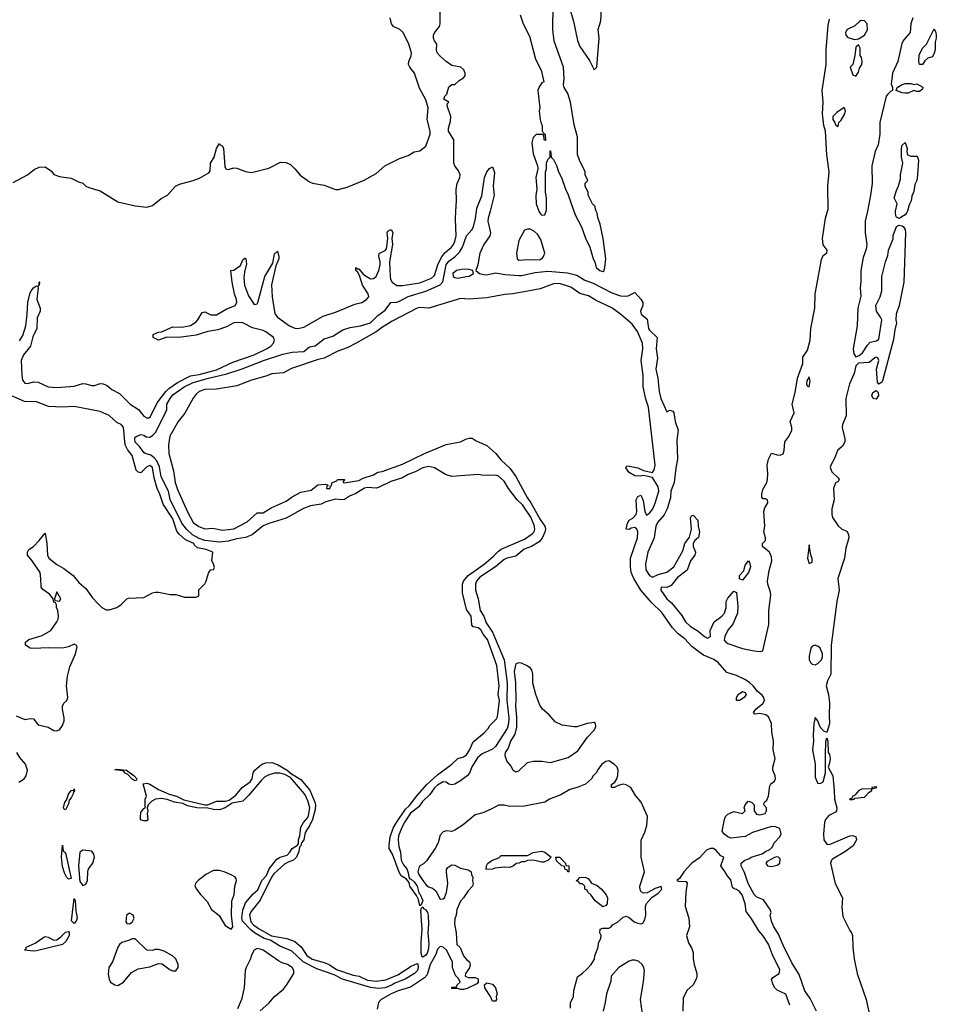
# Model space of a CAD drawing. Header units: inches. Extents: x 2347120 to 2490770, y 707513 to 877705.
# Tile 26 of 132: x 2424515 to 2430825, y 744537 to 751318. Entities that reach past the tile are written whole.
import ezdxf

# ---------------------------------------------------------------- set-up
doc = ezdxf.new("R2010")
doc.units = ezdxf.units.IN
doc.header["$MEASUREMENT"] = 0
for name, color, linetype in [('C4724', 7, 'Continuous'), ('C4725', 7, 'Continuous'), ('C4734', 7, 'Continuous'), ('C4735', 7, 'Continuous')]:
    doc.layers.add(name, color=color, linetype=linetype)

msp = doc.modelspace()

# ---------------------------------------------------------------- linework, layer by layer
at = {"layer": 'C4724', "color": 5}
for points, elevation in [([(2424650.4, 749509.7), (2424650, 749489.2), (2424640.4, 749479.6), (2424643.1, 749470), (2424633.8, 749390), (2424655.4, 749330), (2424655, 749310), (2424636.1, 749263.9), (2424632.6, 749190), (2424605.8, 749134.2), (2424588.8, 749070), (2424540.9, 749010), (2424525.5, 748970), (2424529, 748869), (2424535, 748835), (2424542.6, 748822.6), (2424550, 748815.5), (2424570, 748812.9), (2424610, 748823.1), (2424642.3, 748822.3), (2424710, 748790.2), (2424770, 748783.5), (2424890, 748792.9), (2424950, 748811.9), (2424970, 748811), (2425010, 748798.2), (2425030, 748799.2), (2425070, 748811.3), (2425090, 748809.7), (2425117.9, 748797.9), (2425150, 748770.1), (2425202.6, 748742.6), (2425275.4, 748670), (2425332.6, 748632.6), (2425370, 748586.6), (2425390, 748575.5), (2425403.4, 748576.6), (2425414.4, 748585.6), (2425461.3, 748678.7), (2425522.1, 748757.9), (2425542.7, 748777.3), (2425601.7, 748818.3), (2425690, 748865), (2425750, 748873.4), (2425870, 748907.4), (2425981.7, 748958.3), (2426129.8, 749010), (2426214.6, 749050), (2426243.2, 749070), (2426261.8, 749090), (2426268.2, 749110), (2426261.8, 749130), (2426210, 749167.9), (2426190, 749177.4), (2426116.5, 749196.5), (2426050, 749228.8), (2426026.8, 749233.2), (2425989.7, 749230.3), (2425937.6, 749202.4), (2425878.1, 749181.9), (2425809.3, 749170.7), (2425730, 749145.6), (2425610, 749129.8), (2425528.5, 749131.5), (2425470, 749111.6), (2425432.7, 749130), (2425432.7, 749150), (2425470, 749164.9), (2425491.5, 749168.5), (2425570, 749203), (2425630, 749200.7), (2425690, 749212), (2425730, 749236.1), (2425742.4, 749250), (2425770, 749300.3), (2425790, 749306.3), (2425830, 749286), (2425870, 749286.1), (2425935.2, 749324.8), (2425998.7, 749350), (2426009.8, 749370), (2426007.8, 749390), (2425994.3, 749430), (2425977.2, 749510), (2425969.3, 749590.7), (2425990, 749593.4), (2426036.1, 749623.9), (2426050, 749662.8), (2426064.8, 749675.2), (2426070, 749676.3), (2426072.3, 749670), (2426076.7, 749636.7), (2426061.9, 749578.1), (2426057.9, 749542.1), (2426062.5, 749490), (2426090, 749415.6), (2426130, 749356), (2426141.7, 749358.3), (2426150, 749360.3), (2426153.7, 749370), (2426202.2, 749550), (2426258.6, 749641.4), (2426270, 749705.5), (2426290, 749723.8), (2426298.9, 749690), (2426298, 749670), (2426278.3, 749621.7), (2426247.5, 749492.5), (2426251.9, 749410), (2426270, 749304.9), (2426274.2, 749290), (2426290, 749268), (2426372.6, 749210), (2426410, 749193.9), (2426430, 749191.5), (2426470, 749200.3), (2426603.3, 749276.7), (2426694.7, 749305.3), (2426822.2, 749357.8), (2426870, 749370.8), (2426902.8, 749390), (2426917.4, 749410), (2426914.9, 749430), (2426874.9, 749490), (2426855.2, 749555.2), (2426841.3, 749581.3), (2426829.9, 749590), (2426829.6, 749610), (2426840.7, 749600.7), (2426850, 749601.1), (2426882.5, 749562.5), (2426930, 749532.8), (2426950, 749534.1), (2426969, 749550), (2426986.3, 749590), (2426996, 749630), (2426996.4, 749650), (2426986.2, 749690), (2426990, 749707.7), (2427031.1, 749728.9), (2427039.5, 749740.5), (2427048.3, 749810), (2427045.2, 749850), (2427050, 749860.3), (2427065.1, 749870), (2427074.4, 749870), (2427084.2, 749850), (2427077.3, 749810), (2427080.8, 749770), (2427060.6, 749650), (2427065.5, 749550), (2427068.4, 749530), (2427079.2, 749510), (2427110, 749487.3), (2427150, 749486.5), (2427270, 749506.3), (2427350, 749538), (2427370, 749556.5), (2427392.8, 749630), (2427418.4, 749681.6), (2427444.9, 749715.1), (2427487.2, 749750), (2427501.1, 749770), (2427510.8, 749790.8), (2427519.2, 749830), (2427515.1, 749944.9), (2427518.2, 750000)], 40), ([(2430000, 744488.9), (2429956.4, 744576.4), (2429919.7, 744630), (2429881.5, 744741.5), (2429830, 744823.1), (2429770, 744943.5), (2429739.2, 745019.2), (2429706.6, 745070), (2429689.5, 745110.5), (2429682, 745150), (2429688.7, 745170), (2429681.2, 745190), (2429636, 745256), (2429590, 745274.7), (2429570, 745293.7), (2429528.6, 745370), (2429505.3, 745445.3), (2429482.2, 745490), (2429480.9, 745510), (2429507.1, 745530), (2429539.3, 745540.7), (2429550, 745550.1), (2429626.6, 745573.4), (2429647.8, 745590), (2429678, 745602), (2429697.6, 745622.4), (2429709.1, 745650), (2429747.6, 745690), (2429756.8, 745710), (2429747.7, 745747.7), (2429718.3, 745758.3), (2429690, 745760.5), (2429560.5, 745719.5), (2429510, 745692.5), (2429430, 745682.4), (2429410, 745682), (2429390, 745689.5), (2429361.2, 745710), (2429349.6, 745729.6), (2429366, 745810), (2429374, 745830), (2429390, 745846), (2429430, 745864.7), (2429490, 745852), (2429508, 745870), (2429502, 745890), (2429508.7, 745910), (2429530, 745936), (2429552, 745930), (2429572, 745910), (2429572, 745870), (2429586.8, 745846.8), (2429610, 745842.8), (2429646, 745850), (2429655.3, 745870), (2429655.3, 745890), (2429638, 745910), (2429642, 745930), (2429657, 745943), (2429669.4, 745970), (2429678, 746042), (2429685.6, 746054.4), (2429710, 746072.7), (2429716.8, 746090), (2429716, 746110), (2429700.3, 746150), (2429700.2, 746170), (2429715.7, 746230), (2429700.8, 746290), (2429703.4, 746350), (2429692.6, 746410), (2429690.9, 746470), (2429670, 746515.6), (2429650.8, 746530.8), (2429610, 746538.7), (2429575.3, 746535.3), (2429567.3, 746547.3), (2429582, 746570), (2429631.2, 746608.8), (2429641, 746630), (2429638, 746650), (2429626.1, 746666.1), (2429594, 746690), (2429563.5, 746730), (2429540.3, 746750), (2429511, 746771), (2429450, 746801), (2429382.8, 746822.8), (2429323.4, 746890), (2429292.4, 746912.4), (2429222.4, 746942.4), (2429198.1, 746958.1), (2429141.9, 747001.9), (2429092.8, 747052.8), (2429048.7, 747088.7), (2429009.7, 747129.7), (2428934.4, 747234.4), (2428864.2, 747304.2), (2428790.3, 747390), (2428742.2, 747470), (2428725, 747510), (2428719.5, 747550), (2428719.1, 747610), (2428767.1, 747750), (2428771.2, 747790), (2428763.1, 747810), (2428750, 747820.7), (2428723.5, 747816.5), (2428710, 747806), (2428690, 747808.7), (2428698.9, 747850), (2428711, 747870), (2428735.4, 747884.6), (2428758.3, 747910), (2428763.2, 747930), (2428758.7, 748010), (2428770, 748034.8), (2428790, 748042.8), (2428794.9, 748034.9), (2428805.8, 748005.8), (2428817.6, 747930), (2428830, 747904.9), (2428850, 747920.3), (2428872.3, 747950), (2428890, 747987.2), (2428914.3, 748070), (2428910, 748101), (2428870, 748165.1), (2428810, 748178.4), (2428787, 748173), (2428750, 748175.4), (2428710, 748199.7), (2428687.6, 748232.4), (2428694.6, 748245.4), (2428710, 748243.1), (2428770, 748230.3), (2428810, 748213.1), (2428870, 748198.4), (2428883.5, 748216.5), (2428889.8, 748250), (2428843.9, 748650), (2428824.9, 748704.9), (2428806.6, 748790), (2428806.2, 748866.2), (2428792.8, 748970), (2428804.8, 749050), (2428801.4, 749090), (2428768.3, 749170), (2428730, 749220.5), (2428651.3, 749290), (2428590, 749333.3), (2428482.8, 749382.8), (2428430, 749416), (2428371.1, 749431.1), (2428310, 749475.6), (2428230, 749500.5), (2428190, 749498.9), (2428096.9, 749463.1), (2428013, 749447), (2427910, 749429.3), (2427854.6, 749425.4), (2427730, 749401.9), (2427610, 749394), (2427550, 749398.4), (2427330.3, 749330), (2427270, 749335.2), (2427250, 749330.8), (2427079.6, 749240.4), (2427005.1, 749194.9), (2426970, 749167.2), (2426832.2, 749090), (2426770, 749058.9), (2426704.7, 749035.3), (2426610, 748985.8), (2426570, 748977.6), (2426385.1, 748914.9), (2426330, 748884.8), (2426250, 748878.7), (2426210, 748863.2), (2426110, 748835.8), (2426010, 748797.2), (2425870, 748772.8), (2425790, 748771.7), (2425750, 748756.6), (2425730, 748738.8), (2425710, 748710.6), (2425652.3, 748607.7), (2425607, 748550), (2425549.2, 748450), (2425539.2, 748390), (2425541.8, 748330), (2425572.7, 748210), (2425584.4, 748130), (2425601.1, 748081.1), (2425670, 747928.8), (2425710, 747855.9), (2425747.1, 747827.1), (2425790, 747811.4), (2425844.6, 747815.4), (2425910, 747801.3), (2425990, 747812.3), (2426080.9, 747859.1), (2426150, 747921), (2426190, 747922.3), (2426245, 747955), (2426350, 748002.2), (2426390, 748031.2), (2426450, 748062.7), (2426522.4, 748077.6), (2426566.5, 748113.5), (2426617.8, 748117.8), (2426634.4, 748114.4), (2426638, 748110), (2426630, 748102), (2426626.7, 748090), (2426649, 748089), (2426654.2, 748105.8), (2426662, 748110), (2426666, 748130), (2426698, 748142), (2426702, 748150), (2426750, 748152), (2426752, 748148), (2426742, 748138), (2426742, 748130), (2426749.1, 748129.1), (2426850, 748143.7), (2426880.3, 748159.7), (2426950, 748182.6), (2426979.3, 748200.7), (2427010, 748207.2), (2427150, 748257.6), (2427302.7, 748330), (2427450, 748392.4), (2427550, 748410.6), (2427590, 748431.5), (2427610, 748436.4), (2427630, 748434.6), (2427657.2, 748417.2), (2427730, 748385.1), (2427791.9, 748330), (2427827, 748287), (2427890, 748228.9), (2427930, 748172.1), (2428007.8, 748027.8), (2428033.5, 747990), (2428096.7, 747876.7), (2428128.8, 747830), (2428133.8, 747810), (2428130.7, 747789.3), (2428112.6, 747747.4), (2428090, 747722.3), (2428037, 747690), (2427988.1, 747671.9), (2427930, 747623.9), (2427870, 747609.9), (2427850, 747599), (2427790.1, 747549.9), (2427682.1, 747477.9), (2427660.1, 747450), (2427653.6, 747430), (2427653.3, 747390), (2427670.6, 747330), (2427685.1, 747250), (2427710.3, 747210.3), (2427725.1, 747165.1), (2427770, 747099.8), (2427851.1, 746910), (2427871.4, 746750), (2427869, 746630), (2427881.7, 746510), (2427880.1, 746470), (2427870, 746437.1), (2427790, 746312), (2427770, 746293.7), (2427699.1, 746260.9), (2427666.3, 746233.7), (2427627.9, 746172.1), (2427611.1, 746128.9), (2427594.7, 746110), (2427550, 746074.9), (2427510, 746053.8), (2427488.8, 746048.8), (2427470, 746053.8), (2427450, 746066.6), (2427430, 746068.1), (2427390, 746046.9), (2427370, 746027.8), (2427339.2, 745980.8), (2427286.7, 745933.3), (2427262.5, 745897.5), (2427205.9, 745854.1), (2427165.8, 745794.2), (2427145.3, 745754.7), (2427123.1, 745696.9), (2427119.4, 745670), (2427124.4, 745624.4), (2427136.2, 745583.8), (2427141, 745530), (2427157.9, 745497.9), (2427179.4, 745470), (2427190, 745442), (2427193.4, 745413.4), (2427201.7, 745401.7), (2427210, 745399.7), (2427230, 745380.9), (2427251.1, 745350), (2427263.6, 745303.6), (2427270, 745298.4), (2427290, 745250.8), (2427278.8, 745221.2), (2427270, 745216), (2427259.5, 745259.5), (2427246.8, 745286.8), (2427201.6, 745350), (2427195.2, 745375.2), (2427178.8, 745398.8), (2427141.8, 745421.8), (2427127.1, 745447.1), (2427082, 745570), (2427059.5, 745610), (2427057.5, 745630), (2427064.7, 745690), (2427085.7, 745750), (2427109.5, 745790), (2427170, 745880.4), (2427195.2, 745904.8), (2427250, 745975.8), (2427318.7, 746050), (2427390, 746117.7), (2427489.6, 746190), (2427530, 746228.8), (2427570, 746240.8), (2427590, 746254.8), (2427612.3, 746287.7), (2427635.8, 746344.2), (2427713, 746407), (2427741.3, 746438.7), (2427750, 746455.3), (2427797.4, 746502.5), (2427804.4, 746515.6), (2427818.1, 746630), (2427809.5, 746670), (2427814.6, 746730), (2427799.5, 746870), (2427735.4, 747050), (2427706.2, 747086.2), (2427690, 747115.4), (2427670, 747129.8), (2427635.8, 747135.8), (2427627.2, 747147.2), (2427623.5, 747210), (2427590, 747254.7), (2427562.6, 747370), (2427564.2, 747430), (2427570.8, 747450), (2427601.7, 747490), (2427711.9, 747568.1), (2427777, 747623), (2427810, 747657.7), (2427830, 747670.9), (2427990, 747739.2), (2428043.4, 747776.6), (2428055.5, 747790), (2428061.8, 747810), (2428056.7, 747836.7), (2428032.5, 747892.5), (2427976, 747976), (2427940.2, 748010), (2427879.6, 748090), (2427850, 748140.3), (2427810, 748173.3), (2427790, 748180.7), (2427710, 748177.7), (2427670, 748186.2), (2427490, 748171.1), (2427445.4, 748185.4), (2427370, 748231), (2427330, 748241.1), (2427290, 748231), (2427236.9, 748203.1), (2427190, 748185.9), (2427150, 748161.9), (2427070, 748136.3), (2426990, 748097.8), (2426970, 748091.9), (2426910, 748096.4), (2426889.4, 748090.6), (2426830, 748054), (2426784.3, 748035.7), (2426750, 748012.5), (2426730, 748009.9), (2426690, 748014.8), (2426622.8, 747997.2), (2426590, 747980.7), (2426516.9, 747970), (2426469.7, 747950.3), (2426350, 747884), (2426231.1, 747848.9), (2426190, 747832.2), (2426114.2, 747770), (2426070, 747750.6), (2426010, 747743), (2425950, 747726.2), (2425890, 747720.2), (2425790, 747730), (2425750, 747743.9), (2425704.5, 747770), (2425662.7, 747810), (2425631.1, 747850), (2425550, 748014), (2425538.7, 748070), (2425488.9, 748170), (2425477.9, 748237.9), (2425459.1, 748279.1), (2425441, 748301), (2425418.4, 748318.4), (2425379.5, 748330), (2425370, 748336.9), (2425339, 748379), (2425310, 748408.8), (2425306.5, 748430), (2425310, 748441.6), (2425320.9, 748450), (2425350, 748460.4), (2425370, 748455.3), (2425385.2, 748445.2), (2425410, 748442.7), (2425430, 748453.7), (2425450, 748474.8), (2425519.6, 748610), (2425527.2, 748632.8), (2425528.2, 748670), (2425550, 748709.1), (2425570, 748733), (2425646.6, 748790), (2425710, 748817.9), (2425815.5, 748850), (2425940.7, 748879.3), (2426047.3, 748912.7), (2426194.2, 748970), (2426325.6, 749014.4), (2426390, 749028.5), (2426470, 749031.4), (2426510, 749064.9), (2426550, 749071.5), (2426610, 749119.2), (2426670, 749138.6), (2426739.4, 749180.6), (2426790, 749197.6), (2426860.9, 749210), (2426929.6, 749230), (2426980.7, 749279.3), (2427030, 749316.1), (2427069.8, 749370.2), (2427110, 749372.5), (2427130, 749379.1), (2427190, 749412.3), (2427310, 749448.3), (2427408.5, 749491.5), (2427427.1, 749512.9), (2427451.3, 749630), (2427470, 749655.1), (2427513.8, 749686.2), (2427543.3, 749716.7), (2427563.4, 749750), (2427590, 749828.4), (2427628.2, 749870), (2427638.7, 749890), (2427652.3, 749947.7), (2427658.5, 750000)], 20), ([(2427752.9, 750000), (2427739.7, 749950), (2427738, 749930), (2427755.6, 749850), (2427750.3, 749830), (2427710.3, 749770), (2427682.4, 749710), (2427668, 749630), (2427655.5, 749590), (2427680.4, 749570), (2427710, 749562), (2427730, 749561.2), (2427790, 749573.6), (2427857.5, 749562.5), (2427950, 749555), (2427970, 749555), (2428063.8, 749576.2), (2428150, 749586.3), (2428285.4, 749574.6), (2428350, 749558.6), (2428404.5, 749524.5), (2428462.8, 749502.8), (2428590, 749436.8), (2428650, 749416.8), (2428686.8, 749413.2), (2428703.5, 749416.5), (2428750, 749439.3), (2428790, 749393.4), (2428804.1, 749370), (2428805.1, 749350), (2428788.8, 749310), (2428793.8, 749290), (2428834.9, 749254.9), (2428843.4, 749190), (2428850, 749178.9), (2428903.5, 749130), (2428895.6, 749050), (2428906.1, 748986.1), (2428895, 748910), (2428908, 748850), (2428916.5, 748756.5), (2428927.8, 748707.8), (2428970, 748617.3), (2428990, 748628.2), (2429010, 748621.3), (2429017.8, 748610), (2429027.6, 748550), (2429048.2, 748490), (2429037.6, 748422.4), (2429044.2, 748290), (2429031.8, 748228.2), (2429020.1, 748130), (2428996.4, 748070), (2428995, 748025), (2428973, 747950), (2428951.9, 747908.1), (2428906, 747854), (2428893.3, 747830), (2428882.9, 747750), (2428837.9, 747650), (2428821.8, 747570), (2428824.8, 747530), (2428850, 747489.1), (2428870, 747479.5), (2428910, 747497.1), (2428970, 747514), (2429017, 747550), (2429080.8, 747659.2), (2429094.5, 747710), (2429126.3, 747753.7), (2429138.7, 747810), (2429133.2, 747886.8), (2429140.2, 747899.8), (2429150, 747904.7), (2429182, 747870), (2429184.9, 747830), (2429195.5, 747790), (2429188, 747752), (2429162.8, 747730), (2429150.7, 747710), (2429150.6, 747690), (2429166, 747650), (2429163, 747630), (2429133.4, 747590), (2429110, 747527), (2429043.9, 747476.1), (2429000, 747420), (2428970, 747408), (2428931, 747409), (2428929.2, 747390), (2428970, 747330.3), (2429001.1, 747301.1), (2429074.1, 747214.1), (2429097.4, 747170), (2429130, 747140.5), (2429186.2, 747106.2), (2429228, 747070), (2429250, 747057.6), (2429269.4, 747070), (2429267.8, 747112.2), (2429296, 747170), (2429349.4, 747210), (2429367.3, 747230), (2429378, 747270), (2429377.6, 747310), (2429390, 747334.8), (2429430, 747382), (2429450, 747374), (2429459, 747279), (2429457, 747230), (2429424.2, 747155.8), (2429390, 747113.2), (2429368, 747070), (2429365.2, 747045.2), (2429376, 747030), (2429390, 747022), (2429490, 746986.4), (2429570, 746970.7), (2429612.7, 746967.3), (2429630, 746971.3), (2429672.9, 747152.9), (2429671.8, 747250), (2429686.6, 747353.4), (2429684.4, 747375.6), (2429664.7, 747430), (2429662.5, 747450), (2429674.6, 747525.4), (2429692, 747590), (2429690, 747619.5), (2429675.9, 747650), (2429629, 747690), (2429628.7, 747710), (2429649.4, 747730.6), (2429649.4, 747750), (2429638, 747790), (2429644.2, 747830), (2429637.6, 747930), (2429643.9, 747956.1), (2429666, 747990), (2429662, 748010), (2429650, 748019), (2429630, 748018), (2429624, 748030), (2429622.7, 748050), (2429630, 748082), (2429657.2, 748130), (2429662.7, 748150), (2429666, 748190), (2429661.2, 748250), (2429670, 748292), (2429690, 748332), (2429730, 748320.4), (2429750, 748319.6), (2429770, 748327.2), (2429777.3, 748350), (2429781.6, 748410), (2429810, 748446.5), (2429829.8, 748490), (2429829.8, 748510), (2429819.1, 748550), (2429846.4, 748610), (2429832.4, 748670), (2429853.6, 748750), (2429868.8, 748850), (2429905.7, 748950), (2429906.2, 748993.8), (2429937.7, 749042.3), (2429957.4, 749110), (2429960.2, 749190), (2429987.4, 749330), (2429991.5, 749430), (2430000, 749477.9)], 20), ([(2428088, 750000), (2428090, 749994), (2428099.6, 749979.6), (2428110, 749972), (2428130, 749974), (2428138.7, 750000)], 40), ([(2428330.3, 750000), (2428341, 749970), (2428382.8, 749890), (2428410, 749812), (2428440.7, 749750), (2428462.8, 749670), (2428474, 749650), (2428482.8, 749610), (2428507.7, 749590), (2428530, 749583), (2428538, 749590), (2428543.7, 749610), (2428549.6, 749670), (2428531.3, 749810), (2428511.8, 749910), (2428495.5, 749955.5), (2428490, 749986), (2428483, 750000)], 40), ([(2424513.2, 749106.8), (2424536.5, 749143.5), (2424556.7, 749210), (2424567.3, 749290), (2424570.5, 749369.5), (2424585.9, 749430), (2424594, 749450), (2424610, 749470.9), (2424630, 749484.2), (2424639.5, 749480.5), (2424649.7, 749490.3), (2424649.7, 749509.7)], 40), ([(2424649.7, 749509.7), (2424650.4, 749509.7)], 40), ([(2424654, 749510), (2424650.4, 749509.7)], 40), ([(2424490, 746523.8), (2424550, 746498.8), (2424590, 746504.7), (2424610, 746502), (2424642, 746462), (2424710, 746446), (2424750, 746422.8), (2424770, 746420.7), (2424790, 746427.7), (2424810, 746458), (2424820.9, 746490), (2424821.2, 746510), (2424809.3, 746569.3), (2424809.3, 746590.7), (2424818, 746610), (2424839, 746630), (2424846, 746650), (2424837.4, 746730), (2424844, 746796), (2424860, 746860), (2424899.8, 746950), (2424910, 746998), (2424907, 747007), (2424890, 747018), (2424850, 746999.5), (2424810, 746989.5), (2424710, 746992.3), (2424610, 746986.6), (2424588, 746990), (2424555.3, 747010), (2424555.3, 747030), (2424578, 747050), (2424670, 747076), (2424730, 747111.3), (2424770, 747172), (2424779, 747190), (2424782, 747210), (2424778, 747250), (2424768, 747270), (2424767.3, 747287.3), (2424762, 747302), (2424750, 747306), (2424746, 747330), (2424720.4, 747360.4), (2424673.6, 747393.6), (2424662, 747410), (2424661.2, 747470), (2424655.3, 747510), (2424602, 747590), (2424568.7, 747630), (2424568, 747650), (2424578, 747670), (2424609.4, 747690.6), (2424650, 747731.3), (2424690, 747782), (2424702, 747710), (2424705.5, 747630), (2424714.8, 747610), (2424770, 747564.9), (2424819, 747539), (2424882, 747490), (2424922.9, 747442.9), (2424970, 747400.7), (2425015.6, 747335.6), (2425050, 747298.8), (2425081, 747270), (2425110, 747254), (2425130, 747253), (2425182.7, 747270), (2425212.7, 747290), (2425251.8, 747328.2), (2425265.1, 747334.9), (2425370, 747339.1), (2425430, 747370.7), (2425450, 747374.8), (2425470, 747374.8), (2425550, 747358.8), (2425590, 747359.1), (2425650, 747340.2), (2425730, 747341.1), (2425749.3, 747350), (2425749, 747391), (2425790, 747432), (2425799, 747450), (2425813.6, 747506.4), (2425828.7, 747530), (2425848, 747532), (2425855.3, 747544.7), (2425849, 747570), (2425838, 747590), (2425843.6, 747650), (2425799.3, 747670), (2425739.4, 747679.4), (2425718.9, 747698.9), (2425713.5, 747710), (2425656.4, 747736.4), (2425613.8, 747773.8), (2425595.9, 747795.9), (2425570, 747879.1), (2425502.2, 747982.2), (2425479.1, 748050), (2425460.2, 748090), (2425441.8, 748161.8), (2425430, 748233.9), (2425410, 748247.3), (2425390, 748237.5), (2425350, 748197.4), (2425330, 748201.1), (2425315.7, 748215.7), (2425290, 748317.2), (2425257.8, 748357.8), (2425241.6, 748390), (2425230, 748512.4), (2425213.8, 748530), (2425184.5, 748544.5), (2425130, 748590.9), (2425070, 748620.1), (2424890, 748654.4), (2424810, 748648.1), (2424714.3, 748654.3), (2424630, 748685.7), (2424548.6, 748688.6), (2424437.5, 748737.5)], 40), ([(2430000, 747006.7), (2429990, 747009.6), (2429970, 747003), (2429961.3, 746990), (2429950, 746935.3), (2429949.1, 746909.1), (2429957.6, 746890), (2429970, 746879.5), (2429990, 746875.8), (2430000, 746879.5)], 20), ([(2430000, 746500.5), (2429990, 746511.8), (2429982.2, 746470), (2429977.8, 746390), (2429980.1, 746350), (2429972.5, 746290), (2429990.2, 746190), (2429990, 746100.7), (2430000, 746079.2)], 20), ([(2424510, 746067.3), (2424545.2, 746090), (2424559.3, 746110), (2424569.2, 746150), (2424554, 746190), (2424516.5, 746236.5), (2424495.3, 746270)], 40), ([(2428306, 744510), (2428307.3, 744547.3), (2428328, 744590), (2428328.9, 744631.1), (2428354.6, 744725.4), (2428390, 744750.8), (2428420.1, 744779.9), (2428449, 744810), (2428472.9, 744847.1), (2428474, 744870), (2428498, 744930), (2428500.4, 744959.6), (2428515.3, 744990), (2428518, 745010), (2428508, 745030), (2428510, 745054), (2428530, 745062), (2428570, 745062), (2428586, 745070), (2428596.4, 745083.6), (2428630, 745102), (2428670, 745138), (2428690, 745144.7), (2428710, 745134.8), (2428746, 745106), (2428770, 745094.8), (2428790, 745091), (2428804, 745096), (2428818.6, 745121.4), (2428825.2, 745150), (2428822.7, 745210), (2428829.3, 745230.7), (2428867, 745273), (2428910, 745302), (2428934.5, 745330), (2428930, 745348), (2428890, 745335.6), (2428834.6, 745305.4), (2428810, 745302.7), (2428792.1, 745312.1), (2428785.1, 745325.1), (2428784.5, 745350), (2428816.2, 745450), (2428793.6, 745550), (2428793.6, 745666.4), (2428818.6, 745721.4), (2428832.1, 745767.9), (2428837, 745830), (2428793.6, 745930), (2428753.8, 745973.8), (2428721.2, 746030), (2428690, 746049.3), (2428668.1, 746051.9), (2428635.2, 746044.8), (2428610, 746029.6), (2428589, 746030), (2428589.6, 746050.4), (2428612.9, 746067.1), (2428626, 746090), (2428632.9, 746112.9), (2428634, 746150), (2428628.7, 746170), (2428610, 746188.7), (2428570, 746212.7), (2428550, 746208.7), (2428522, 746190), (2428492, 746150), (2428486.4, 746133.6), (2428462, 746110), (2428452, 746090), (2428410, 746054), (2428352, 746030), (2428303.1, 746016.9), (2428239.9, 745980.1), (2428162, 745950), (2428130.8, 745929.2), (2427990, 745901.2), (2427890, 745899), (2427850, 745908.7), (2427810, 745908.7), (2427759.9, 745880.1), (2427703.5, 745856.5), (2427650, 745840.9), (2427567.1, 745772.9), (2427510, 745735.3), (2427490, 745728), (2427450, 745732.7), (2427430, 745724), (2427410, 745702), (2427394.9, 745650), (2427374.4, 745610), (2427314.8, 745525.2), (2427294.8, 745505.2), (2427270, 745489.8), (2427262.1, 745477.9), (2427256.2, 745450), (2427263.3, 745430), (2427290, 745389.5), (2427310, 745361), (2427330, 745346.6), (2427357.2, 745337.2), (2427379, 745319), (2427410, 745262), (2427430, 745262.8), (2427439, 745270), (2427453.6, 745306.4), (2427461.2, 745370), (2427453.2, 745450), (2427454, 745466), (2427461.2, 745478.8), (2427490, 745498), (2427510, 745496), (2427550, 745474.8), (2427602.8, 745462.8), (2427622, 745450), (2427624.7, 745430), (2427634, 745410), (2427632, 745388), (2427636, 745370), (2427631.3, 745350), (2427601.4, 745318.6), (2427571, 745270), (2427550, 745248), (2427524, 745190), (2427518.8, 745150), (2427510, 745126), (2427508.1, 745091.9), (2427520.5, 745030), (2427524.7, 744950), (2427547.1, 744927.1), (2427571, 744870), (2427590, 744844.7), (2427611, 744830), (2427616, 744810), (2427610.9, 744789.1), (2427584.7, 744750), (2427582, 744730), (2427602, 744722), (2427650, 744721), (2427670, 744711.3), (2427672, 744690), (2427662, 744678), (2427594.4, 744645.6), (2427570, 744639), (2427550, 744638), (2427530, 744646), (2427490, 744646), (2427490, 744654), (2427522, 744658), (2427526, 744670), (2427548, 744690), (2427535.3, 744715.3), (2427514.6, 744734.6), (2427494, 744790), (2427494, 744830), (2427453.2, 744910), (2427429.7, 744929.7), (2427410, 744935.4), (2427390, 744916.9), (2427378.9, 744881.1), (2427339.5, 744810), (2427319.3, 744740.7), (2427300.5, 744719.5), (2427204.9, 744655.1), (2427120.3, 744630), (2427072.9, 744610), (2427002.4, 744570), (2426985.2, 744550), (2426975.9, 744504.1)], 40), ([(2429816.8, 744530), (2429790, 744606), (2429730, 744635.3), (2429713.8, 744650), (2429700.7, 744670), (2429691.2, 744708.8), (2429698.5, 744721.5), (2429743.7, 744750), (2429746.6, 744773.4), (2429697.1, 744877.1), (2429670, 744951.1), (2429630, 745011), (2429602.4, 745042.4), (2429550, 745129.2), (2429515.3, 745175.3), (2429509.7, 745230), (2429487.6, 745290), (2429470, 745314.6), (2429450, 745328.2), (2429432.5, 745332.5), (2429422, 745342), (2429410, 745395.1), (2429384.2, 745424.2), (2429370, 745452.7), (2429341.2, 745490), (2429361.2, 745550), (2429340.6, 745560.6), (2429310, 745596.8), (2429290, 745609.7), (2429270, 745609.7), (2429242.6, 745597.4), (2429195.1, 745544.9), (2429142, 745510), (2429090, 745452.3), (2429057.3, 745402.7), (2429038, 745390), (2429050, 745385.5), (2429103.6, 745383.6), (2429110.8, 745370.8), (2429101, 745310), (2429096, 745210), (2429121, 745130), (2429124.7, 745070), (2429106, 745010), (2429119.8, 744959.8), (2429142, 744922), (2429150.9, 744890.9), (2429151.1, 744851.1), (2429158, 744810), (2429176, 744750), (2429176, 744730), (2429171.3, 744710), (2429150.8, 744670), (2429108, 744632), (2429081.4, 744578.6), (2429078.8, 744490)], 40), ([(2426170, 744491), (2426230, 744546), (2426269.5, 744590.5), (2426330, 744641), (2426351.7, 744668.3), (2426401.2, 744750), (2426402.9, 744770), (2426390, 744791.6), (2426359.5, 744810), (2426321.7, 744821.7), (2426296, 744836), (2426191.5, 744910), (2426170, 744917.7), (2426150, 744920.7), (2426130, 744909), (2426108.7, 744871.3), (2426103, 744850), (2426074, 744790), (2426068, 744770), (2426060.4, 744650), (2426041.6, 744570), (2426015.2, 744504.8)], 40), ([(2428802, 744470), (2428788.7, 744570), (2428808.9, 744691.1), (2428816, 744770), (2428812.3, 744790), (2428800.9, 744810), (2428775.1, 744835.1), (2428750, 744842), (2428730, 744840.7), (2428710, 744834), (2428638.8, 744790), (2428587.3, 744730), (2428584.5, 744695.5), (2428554.8, 744610), (2428546, 744550), (2428531, 744490)], 40)]:
    msp.add_lwpolyline(points, dxfattribs=dict(at, elevation=elevation))
for points, elevation in [([(2428030, 749875.3), (2428010, 749875.3), (2427990, 749868.7), (2427950, 749798), (2427934, 749710), (2427939.1, 749670), (2427950, 749662.4), (2428010, 749666.3), (2428090, 749663), (2428108.7, 749670), (2428118.6, 749681.4), (2428129, 749710), (2428103.1, 749803.1), (2428080.4, 749840.4), (2428059, 749859)], 40), ([(2427599.5, 749599.5), (2427557, 749597), (2427522.6, 749590), (2427497.7, 749570), (2427498.9, 749550), (2427510, 749541.2), (2427530, 749538), (2427590, 749547.9), (2427610, 749551.4), (2427638.4, 749570), (2427635.3, 749590)], 20), ([(2429950, 748858), (2429934, 748830), (2429930.5, 748810), (2429935.9, 748795.9), (2429950, 748788.8), (2429957.3, 748830)], 20), ([(2429950, 747702), (2429938.3, 747610), (2429950, 747573), (2429970, 747581), (2429970, 747608), (2429961.6, 747630)], 20), ([(2429490, 747458), (2429470, 747466), (2429469.2, 747490), (2429499, 747521), (2429510, 747562), (2429531.6, 747591.6), (2429539.6, 747579.6), (2429544.7, 747550), (2429530.8, 747510)], 20), ([(2424770, 747378), (2424754, 747330), (2424758, 747318), (2424790, 747314), (2424798, 747330)], 40), ([(2427950, 746887.6), (2427930, 746882.7), (2427919.8, 746830), (2427928.9, 746750), (2427931.1, 746631.1), (2427927.9, 746590), (2427935.4, 746515.4), (2427935.4, 746444.6), (2427922.3, 746397.7), (2427894.5, 746350), (2427878, 746302), (2427857.4, 746270), (2427854, 746250), (2427868.9, 746208.9), (2427896.4, 746176.4), (2427910, 746151.3), (2427930, 746138), (2427950, 746144.7), (2428010, 746202), (2428050, 746211.3), (2428110, 746211), (2428170, 746202.8), (2428290, 746236), (2428357.2, 746282.8), (2428422.5, 746377.5), (2428471.9, 746428.1), (2428481.2, 746450), (2428479, 746470), (2428470, 746477.2), (2428422, 746470), (2428350, 746447.3), (2428332.5, 746447.5), (2428250, 746458.3), (2428202, 746482), (2428158.7, 746530), (2428113.3, 746570), (2428096.6, 746596.6), (2428068.2, 746670), (2428047.8, 746747.8), (2428048, 746810), (2428040.5, 746840.5), (2428032.4, 746852.4), (2428008.5, 746868.4), (2427970, 746886)], 40), ([(2429470, 746629.2), (2429449.6, 746630), (2429448.4, 746650), (2429460.4, 746670), (2429490, 746690.2), (2429510, 746683.8), (2429515.6, 746670), (2429503.2, 746650)], 20), ([(2426970, 744697), (2427035, 744705), (2427118.9, 744741.1), (2427210, 744799.2), (2427250, 744818), (2427255.9, 744815.9), (2427258.5, 744790), (2427253.6, 744770), (2427233.4, 744750), (2427168.4, 744710), (2427097.5, 744682.5), (2427078.5, 744670), (2427030, 744649.9), (2426985.4, 744645.4), (2426930, 744652.5), (2426736.8, 744710), (2426680, 744740), (2426561.5, 744781.5), (2426466.5, 744830), (2426386.2, 744906.2), (2426310, 744934.5), (2426238.7, 744978.7), (2426197.6, 744990), (2426131.9, 745030), (2426105.9, 745050), (2426049.3, 745110), (2426045.3, 745130), (2426050, 745186.4), (2426070, 745235.8), (2426122.1, 745297.9), (2426154.6, 745325.4), (2426182.3, 745390), (2426214.9, 745425.1), (2426231.4, 745470), (2426284.3, 745535.7), (2426308.8, 745551.2), (2426355.4, 745564.6), (2426375.2, 745584.8), (2426390, 745609), (2426427.2, 745632.8), (2426434.8, 745645.2), (2426434.2, 745670), (2426442.8, 745697.2), (2426450, 745756), (2426468.1, 745790), (2426497.6, 745822.4), (2426503.5, 745836.5), (2426512.7, 745890), (2426499.1, 745939.1), (2426479.2, 745979.2), (2426462.1, 746002.1), (2426378.8, 746098.8), (2426340.2, 746120.2), (2426309.1, 746129.1), (2426270, 746127.6), (2426224.3, 746115.7), (2426199.2, 746100.8), (2426179.2, 746080.8), (2426090, 745974.8), (2426050, 745935), (2425977.9, 745922.1), (2425930, 745889.9), (2425890, 745877.3), (2425850, 745879.6), (2425810, 745888.8), (2425734, 745890), (2425670, 745904.4), (2425639.1, 745919.1), (2425580.5, 745930), (2425530, 745946.3), (2425490, 745953.7), (2425450.1, 745949.9), (2425424.6, 745935.4), (2425398.8, 745910), (2425393.4, 745890), (2425397.1, 745870), (2425392.4, 745850), (2425397.3, 745810), (2425390, 745801.2), (2425370, 745799.5), (2425347.7, 745807.7), (2425346.5, 745826.5), (2425350, 745858.8), (2425370, 745886), (2425378, 745890), (2425378.7, 745950), (2425387.7, 745970), (2425364.5, 746055.5), (2425390, 746060.9), (2425410, 746054.1), (2425470, 746017), (2425543.7, 745983.7), (2425594, 745970), (2425645.4, 745945.4), (2425790, 745910.8), (2425810, 745911.5), (2425870, 745935.7), (2425930, 745934.8), (2425958, 745942), (2426001.8, 745978.2), (2426046.3, 746030), (2426102, 746070), (2426114.6, 746090), (2426123.1, 746130), (2426133.3, 746150), (2426182, 746190), (2426210, 746200.9), (2426250, 746202.3), (2426290, 746189.3), (2426356.5, 746150), (2426385.2, 746125.2), (2426450, 746085.3), (2426512.3, 746012.3), (2426545.8, 745930), (2426550.8, 745910), (2426550, 745879), (2426530.1, 745810.1), (2426512.6, 745770), (2426481, 745719), (2426470.6, 745670), (2426455.6, 745650), (2426450, 745627.6), (2426440.5, 745619.5), (2426437.4, 745590), (2426420.4, 745550), (2426400.2, 745530), (2426363.2, 745516.8), (2426338.8, 745501.2), (2426265.4, 745434.6), (2426247.4, 745412.6), (2426170, 745254.1), (2426105.8, 745174.2), (2426098, 745150), (2426105.7, 745105.7), (2426124.5, 745084.5), (2426158.7, 745058.7), (2426249.3, 745009.3), (2426354.4, 744990), (2426410, 744968.6), (2426452.9, 744932.9), (2426492.1, 744872.1), (2426527.6, 744847.6), (2426610, 744825.3), (2426644.2, 744810), (2426696.5, 744776.5), (2426810, 744737.3), (2426850.9, 744730.9), (2426910, 744703.2)], 20), ([(2425310, 746076.9), (2425290, 746087.7), (2425259.3, 746119.3), (2425236.3, 746130), (2425236.3, 746136.3), (2425224.6, 746144.6), (2425170, 746152), (2425184.7, 746155.3), (2425250.2, 746150), (2425303.9, 746110), (2425320.8, 746090), (2425318.8, 746081.2)], 20), ([(2424830, 745876.2), (2424820.8, 745880.8), (2424816.2, 745890), (2424826.3, 745930), (2424837.6, 745942.4), (2424850, 745983.7), (2424870, 746010.2), (2424887.4, 746012.6), (2424890, 746021), (2424891.9, 746010), (2424883.4, 745996.6), (2424884.4, 745990), (2424870, 745959.1), (2424856.6, 745943.4), (2424850, 745918)], 20), ([(2424850, 745397.7), (2424840.3, 745410), (2424822.6, 745442.6), (2424810, 745486), (2424803.2, 745550), (2424810, 745632), (2424814, 745594), (2424830, 745579.1), (2424870, 745403.7)], 20), ([(2424950, 745599.5), (2424930, 745584), (2424920.2, 745490), (2424930, 745381.6), (2424950, 745354.4), (2424970, 745364), (2424982.7, 745390), (2424984, 745450), (2424989, 745470), (2425019, 745510), (2425029.3, 745550), (2425026, 745570), (2425011.8, 745591.8)], 40), ([(2428110, 745515.3), (2428050, 745528.7), (2428011.6, 745528.4), (2427990, 745518), (2427970, 745518), (2427950, 745508), (2427932.7, 745507.3), (2427914, 745490), (2427890, 745478), (2427850, 745482), (2427784.7, 745475.3), (2427770, 745468.7), (2427726, 745466), (2427728, 745490), (2427738, 745510), (2427769.3, 745530.7), (2427814, 745546), (2427830, 745562), (2428010, 745562), (2428050, 745582), (2428110, 745591), (2428130, 745584.7), (2428174, 745550), (2428154, 745530), (2428123.6, 745516.4)], 40), ([(2428290, 745448), (2428282, 745462), (2428270, 745466), (2428266, 745486), (2428246, 745490), (2428210, 745526), (2428206, 745550), (2428232, 745550), (2428272, 745510), (2428274, 745494), (2428294, 745490), (2428294, 745450)], 40), ([(2429726.8, 745553.2), (2429710, 745548.7), (2429659.6, 745520.4), (2429652, 745510), (2429662, 745490), (2429690, 745486.8), (2429730, 745496), (2429748.7, 745510), (2429750, 745538), (2429738, 745550)], 20), ([(2425890, 745459.6), (2425850, 745459.5), (2425796, 745430), (2425744.7, 745390), (2425726, 745370), (2425721, 745350), (2425731, 745330), (2425763, 745290), (2425805.1, 745245.1), (2425834.8, 745190), (2425887.7, 745147.7), (2425930, 745078.8), (2425970, 745054.8), (2425982.7, 745070), (2425972.4, 745150), (2425975.1, 745250), (2425991.6, 745290), (2425995.4, 745350), (2426007, 745390), (2426004.1, 745404.1), (2425994.9, 745414.9), (2425970, 745429.4), (2425922, 745450)], 40), ([(2428530, 745208), (2428475.3, 745250), (2428450, 745288), (2428426, 745310), (2428422, 745322), (2428406, 745330), (2428406, 745350), (2428390, 745366), (2428370, 745366), (2428362, 745382), (2428350, 745386), (2428348, 745390), (2428362, 745398), (2428366, 745410), (2428408.4, 745411.6), (2428430, 745402), (2428451.6, 745371.6), (2428490, 745356), (2428521, 745330), (2428551.3, 745290), (2428561, 745270), (2428558, 745230), (2428550, 745218)], 40), ([(2424890, 745093.5), (2424872.3, 745112.2), (2424890, 745264.9), (2424897.4, 745250), (2424900.4, 745180.4), (2424910.1, 745130), (2424903.2, 745110)], 20), ([(2427290, 744862.2), (2427284.5, 744864.5), (2427279.5, 744890), (2427278, 744970), (2427285, 745050), (2427277, 745183), (2427280.1, 745199.9), (2427290, 745208.4), (2427295.8, 745195.8), (2427310, 745188.7), (2427322.8, 745170), (2427327.4, 745150), (2427329.5, 745090), (2427324.3, 745030), (2427332, 744952), (2427327.9, 744910), (2427319.7, 744890), (2427310, 744875.7)], 20), ([(2425270, 745164), (2425251.3, 745150), (2425245.4, 745105.4), (2425252.7, 745092.7), (2425270, 745092), (2425290, 745102), (2425302, 745130), (2425295.3, 745150)], 40), ([(2424610, 744903.9), (2424548.7, 744910), (2424558.8, 744921.2), (2424559.7, 744930), (2424622, 744958), (2424680.6, 744999.4), (2424690, 745003.2), (2424710, 745000.5), (2424750, 744979.8), (2424770, 744980.9), (2424799.1, 745000.9), (2424830, 745033.7), (2424850, 745038.9), (2424855.3, 745035.3), (2424855.1, 745010), (2424831.5, 744970), (2424810, 744948.5), (2424630, 744906.2)], 20), ([(2425310, 744988), (2425290, 744988), (2425264.7, 744975.3), (2425218.5, 744961.5), (2425202.8, 744950), (2425190.8, 744930), (2425154, 744830), (2425128, 744790), (2425124, 744744), (2425130.7, 744710.7), (2425141, 744690), (2425170, 744670.7), (2425190, 744666.4), (2425229.4, 744690), (2425284.4, 744755.6), (2425330, 744781.6), (2425410, 744794.8), (2425470, 744819.1), (2425495.5, 744815.5), (2425550, 744774.8), (2425570, 744767.7), (2425590, 744767.3), (2425605.2, 744790), (2425605.2, 744810), (2425589.3, 744849.3), (2425568, 744870), (2425510, 744902), (2425470, 744915.3), (2425445.4, 744914.6), (2425430, 744908), (2425390, 744908.7)], 40), ([(2427770, 744558), (2427755.3, 744590), (2427717.2, 744650), (2427714, 744670), (2427730, 744686), (2427770, 744676.3), (2427790.5, 744650), (2427800.7, 744610), (2427796, 744590), (2427798, 744570), (2427790, 744558)], 40)]:
    msp.add_lwpolyline(points, close=True, dxfattribs=dict(at, elevation=elevation))
at = {"layer": 'C4725', "color": 5}
for points, elevation in [([(2428483, 750000), (2428478, 750010), (2428475.3, 750030), (2428458, 750050), (2428428, 750110), (2428427.3, 750127.3), (2428408, 750170), (2428408.4, 750191.6), (2428426, 750210), (2428408.4, 750248.4), (2428408, 750270), (2428368, 750350), (2428355.3, 750390), (2428354, 750510), (2428332.5, 750592.5), (2428306, 750750), (2428289, 750810), (2428264, 750850), (2428259, 750870), (2428262, 750910), (2428259, 750990), (2428195.3, 751170), (2428184, 751250), (2428189, 751590)], 40), ([(2428290.8, 751430), (2428327.5, 751307.5), (2428354.4, 751174.4), (2428370, 751132), (2428437.3, 751037.3), (2428470, 750972), (2428488.4, 750991.6), (2428504.4, 751190), (2428497.8, 751250), (2428514.6, 751310), (2428519.8, 751390)], 40), ([(2427518.2, 750000), (2427522, 750070), (2427519.2, 750150), (2427527.3, 750190), (2427545.4, 750230), (2427547.3, 750250), (2427536.2, 750276.2), (2427509.8, 750310), (2427504, 750330), (2427504.5, 750490), (2427467.8, 750550), (2427466, 750570), (2427481.1, 750618.9), (2427483.8, 750650), (2427456.5, 750723.5), (2427459, 750741), (2427468, 750750), (2427435.3, 750770), (2427440.9, 750790), (2427454.3, 750805.7), (2427470, 750856), (2427490, 750870.8), (2427510, 750871.3), (2427540.7, 750899.3), (2427570, 750916.3), (2427582, 750930), (2427581.3, 750950), (2427573.3, 750973.3), (2427551.2, 750991.2), (2427490, 751002.7), (2427450, 751029.4), (2427410, 751066.6), (2427389.6, 751090), (2427383.6, 751110), (2427387.3, 751150), (2427370, 751172.7), (2427363.9, 751190), (2427363.5, 751210), (2427370, 751227.3), (2427405.1, 751270), (2427409.6, 751290), (2427409.4, 751370)], 40), ([(2427961, 751350), (2427981, 751290), (2428024.4, 751204.4), (2428066.7, 751046.7), (2428104.7, 750970), (2428122, 750890), (2428110, 750882), (2428090, 750855.3), (2428082.8, 750830), (2428096, 750710), (2428091.3, 750690), (2428098, 750630), (2428103.6, 750603.6), (2428111.3, 750590), (2428112.7, 750552.7), (2428118, 750538), (2428132, 750530), (2428134, 750486), (2428126, 750490), (2428122, 750522), (2428110, 750526), (2428070, 750526), (2428050, 750506), (2428041, 750470), (2428050, 750394), (2428078.8, 750310), (2428081, 750290), (2428067.3, 750230), (2428076, 750150), (2428067.1, 750107.1), (2428071.3, 750050), (2428088, 750000)], 40), ([(2424470, 750196), (2424568.7, 750250), (2424613.6, 750286.4), (2424650, 750301), (2424690, 750304.7), (2424734.4, 750274.4), (2424751.1, 750251.1), (2424790, 750238), (2424870, 750226), (2424919.8, 750199.8), (2424950.8, 750190.8), (2424970, 750172), (2424990, 750162), (2425070, 750138), (2425190, 750064), (2425310, 750034.8), (2425390, 750026), (2425430, 750038), (2425490, 750086.8), (2425532, 750108), (2425588, 750170), (2425614.6, 750185.4), (2425710, 750211), (2425752.9, 750227.1), (2425816.6, 750263.4), (2425825.2, 750274.8), (2425829.6, 750330), (2425853.3, 750370), (2425870, 750430.8), (2425890, 750466), (2425896.1, 750456.1), (2425910, 750447.3), (2425918, 750430), (2425926.8, 750306.8), (2425934, 750290), (2425950, 750286), (2425990, 750298), (2426010, 750296), (2426070, 750271), (2426110, 750266), (2426230, 750296), (2426310, 750336), (2426350, 750334), (2426379.8, 750319.8), (2426410, 750291), (2426446.2, 750246.2), (2426510, 750200.7), (2426530, 750190.7), (2426610, 750177.3), (2426690, 750147.3), (2426710, 750147.3), (2426770, 750164.9), (2426886.8, 750213.2), (2426970, 750258), (2427029.3, 750310.7), (2427130, 750361), (2427190, 750382.8), (2427230, 750406.8), (2427270, 750414.8), (2427310, 750447.3), (2427341.1, 750530), (2427341.4, 750550), (2427320.7, 750630), (2427326, 750710), (2427310, 750765.6), (2427266.7, 750846.7), (2427231.8, 750950), (2427199.8, 750990), (2427192.2, 751010), (2427193.7, 751030), (2427209.7, 751069.7), (2427211.5, 751090), (2427194.2, 751150), (2427155.6, 751230), (2427132.6, 751250), (2427089.3, 751270), (2427074.7, 751290), (2427065.1, 751330)], 60), ([(2428138.7, 750000), (2428142, 750010), (2428142, 750090), (2428135.3, 750130), (2428135.3, 750270), (2428142, 750290), (2428142, 750330), (2428150, 750354), (2428166, 750370), (2428166, 750414), (2428170, 750414), (2428174, 750370), (2428190, 750354), (2428210, 750314), (2428224.7, 750270), (2428244.7, 750230), (2428271.3, 750150), (2428290.7, 750110.7), (2428330.3, 750000)], 40), ([(2427658.5, 750000), (2427660.8, 750019.2), (2427695.5, 750104.5), (2427714.2, 750230), (2427731.1, 750270), (2427750, 750292.4), (2427770, 750304.9), (2427784.3, 750264.3), (2427773.5, 750170), (2427782, 750110), (2427752.9, 750000)], 20)]:
    msp.add_lwpolyline(points, dxfattribs=dict(at, elevation=elevation))
at = {"layer": 'C4734', "color": 5, "elevation": 20}
for points in [[(2430350.2, 750000), (2430335.9, 749930), (2430335.4, 749850), (2430346.6, 749770), (2430342.4, 749737.6), (2430320.5, 749679.5), (2430305.4, 749590), (2430306.2, 749513.8), (2430301, 749470), (2430305.8, 749414.2), (2430284.5, 749330), (2430280.3, 749210), (2430252.7, 749050), (2430256.2, 749016.2), (2430270, 748996.5), (2430294.1, 749005.9), (2430316.7, 749023.3), (2430350, 749076.4), (2430370, 749096.4), (2430413.9, 749106.1), (2430430, 749118), (2430449.4, 749250), (2430441.2, 749270), (2430413.2, 749310), (2430408.7, 749350), (2430438, 749410), (2430448.7, 749450), (2430449, 749550), (2430474, 749650), (2430490, 749694), (2430495.3, 749730), (2430528, 749808), (2430528.4, 749831.6), (2430550, 749894), (2430570, 749902), (2430590, 749898), (2430598, 749890), (2430610, 749872), (2430613.1, 749850), (2430602.2, 749510), (2430570.1, 749350), (2430549.1, 749290), (2430545.5, 749250), (2430551.5, 749230), (2430539.1, 749180.9), (2430530, 749115.1), (2430454, 748830), (2430450, 748821.2), (2430430, 748808), (2430420.9, 748820.9), (2430413.2, 748910), (2430429.5, 748970), (2430421.2, 748990), (2430410, 748993.5), (2430400.7, 748990), (2430362.8, 748957.2), (2430290, 748952.6), (2430270, 748934.3), (2430260.1, 748879.9), (2430226.6, 748810), (2430203, 748710), (2430203.3, 748590), (2430180.1, 748530), (2430177.7, 748510), (2430194.3, 748430), (2430194, 748410), (2430178.8, 748381.2), (2430145.3, 748350), (2430124.7, 748295.3), (2430098, 748250), (2430094.8, 748234.8), (2430104.5, 748204.5), (2430150, 748162), (2430156, 748150), (2430150, 748138), (2430130, 748128), (2430116, 748090), (2430120.5, 748010), (2430104.9, 747950), (2430104.9, 747910), (2430110.8, 747890), (2430150, 747831.3), (2430171.1, 747811.1), (2430210, 747792), (2430221, 747770), (2430222.8, 747750), (2430201.8, 747678.2), (2430192.9, 747610), (2430146.7, 747470), (2430155.1, 747390), (2430139, 747310), (2430101.5, 747010), (2430098.6, 746810), (2430075.2, 746764.8), (2430067, 746730), (2430082, 746670), (2430090.2, 746610.2), (2430086.7, 746530), (2430090, 746468.7), (2430070, 746408), (2430050, 746417.6), (2430024.5, 746444.5), (2430010, 746489.2), (2430000, 746500.5)], [(2430000, 749477.9), (2430033.5, 749666.5), (2430045.8, 749694.2), (2430071.3, 749711.3), (2430072.6, 749730), (2430046.6, 749766.6), (2430041.7, 749810), (2430060.9, 749950), (2430076.2, 750000)], [(2430625.5, 750000), (2430622.8, 749990), (2430610, 749974), (2430570, 749948), (2430550, 749958), (2430546.6, 749966.6), (2430542.7, 749990), (2430544.8, 750000)], [(2430000, 746879.5), (2430010, 746883.1), (2430034, 746910), (2430042, 746930), (2430042, 746950), (2430026, 746990), (2430010, 747003.7), (2430000, 747006.7)], [(2430000, 746079.2), (2430010, 746057.6), (2430030, 746060.5), (2430045.2, 746070), (2430062.7, 746130), (2430060.9, 746250), (2430064.5, 746350), (2430070, 746372), (2430077.3, 746350), (2430081, 746270), (2430090, 746258), (2430093.1, 746230), (2430090, 746198), (2430081, 746170), (2430112.6, 746110), (2430122.6, 746010), (2430123.7, 745950), (2430140.3, 745890), (2430138.4, 745870), (2430130, 745860.7), (2430083.8, 745836.2), (2430061, 745810), (2430054.4, 745790), (2430047.9, 745710), (2430051.6, 745670), (2430070, 745640.7), (2430090, 745636.9), (2430230, 745698.2), (2430250, 745699.6), (2430271.8, 745690), (2430274.7, 745670), (2430251.3, 745628.7), (2430194, 745586), (2430110, 745537), (2430103, 745530), (2430096, 745510), (2430129, 745369), (2430179.8, 745270), (2430174.2, 745205.8), (2430181.6, 745141.6), (2430230, 745044.4), (2430242, 745030), (2430248.8, 745010), (2430251, 744930), (2430259.7, 744850), (2430280.9, 744750), (2430342.5, 744570), (2430365.1, 744465.1)]]:
    msp.add_lwpolyline(points, dxfattribs=at)
at = {"layer": 'C4734', "color": 5}
for points, elevation in [([(2430410, 748704), (2430390, 748708.7), (2430382, 748730), (2430388.7, 748750), (2430410, 748764.7), (2430424.7, 748750), (2430426, 748730)], 20), ([(2430413.6, 746033.6), (2430382, 746030), (2430379.9, 746020.1), (2430310, 746018.7), (2430291.8, 746010), (2430263.3, 745976.7), (2430249.2, 745970), (2430243.1, 745956.9), (2430227.6, 745950), (2430230, 745946.5), (2430250, 745947.1), (2430259.6, 745950), (2430263.5, 745956.5), (2430330, 745964.1), (2430361.9, 745998.1), (2430381.6, 746010), (2430380.1, 746019.9), (2430415.1, 746030)], 40)]:
    msp.add_lwpolyline(points, close=True, dxfattribs=dict(at, elevation=elevation))
at = {"layer": 'C4735', "color": 5, "elevation": 20}
for points in [[(2430076.2, 750000), (2430079.2, 750010), (2430079.1, 750170), (2430087.8, 750270), (2430070, 750388), (2430062.2, 750550), (2430049.8, 750590), (2430041.7, 750670), (2430045.4, 750750), (2430039.8, 750830), (2430066.6, 751010), (2430067.3, 751110), (2430081, 751279), (2430090, 751321)], [(2430663.6, 751330), (2430649.1, 751290), (2430644.2, 751230), (2430600.5, 751179.5), (2430586.8, 751153.2), (2430560.1, 751030), (2430522.7, 750950), (2430513, 750873), (2430522.9, 750850), (2430523.1, 750830), (2430510, 750824), (2430490, 750805.2), (2430480.7, 750790), (2430436.8, 750610), (2430435.7, 750530), (2430424.6, 750455.4), (2430402.9, 750410), (2430380.5, 750310), (2430382.3, 750190), (2430372.8, 750110), (2430350.2, 750000)], [(2430544.8, 750000), (2430555.3, 750050), (2430534, 750090), (2430550, 750142), (2430565.6, 750174.4), (2430578, 750222), (2430579, 750250), (2430595.3, 750330), (2430584, 750370), (2430584, 750430), (2430590, 750454), (2430610, 750472), (2430624.7, 750430), (2430622, 750410), (2430626, 750386), (2430650, 750378), (2430690, 750378), (2430696, 750370), (2430701, 750350), (2430696, 750250), (2430690, 750209), (2430677.6, 750182.4), (2430670, 750135.3), (2430657.3, 750102.7), (2430651.7, 750070), (2430637.1, 750042.9), (2430625.5, 750000)]]:
    msp.add_lwpolyline(points, dxfattribs=at)
for points in [[(2430308.2, 751311.8), (2430295.2, 751304.8), (2430264.9, 751275.1), (2430211.3, 751250), (2430198.8, 751230), (2430201, 751210), (2430214.8, 751194.8), (2430262, 751182), (2430290, 751184.7), (2430330, 751210.8), (2430350, 751247.7), (2430349.7, 751289.7), (2430330, 751309.6)], [(2430730, 751008), (2430708.7, 751010), (2430704, 751030), (2430706.8, 751073.2), (2430730, 751122), (2430758, 751150), (2430810, 751254), (2430822, 751230), (2430824.7, 751210), (2430824.7, 751190), (2430816.9, 751163.1), (2430816, 751110), (2430810, 751086), (2430798, 751062), (2430766.4, 751053.6), (2430745.4, 751034.6)], [(2430290, 751144), (2430270.9, 751129.1), (2430264.9, 751070), (2430250, 751008), (2430232, 750990), (2430250, 750938), (2430270, 750928.5), (2430290, 750957.1), (2430296.9, 750983.1), (2430311.7, 751010), (2430314.3, 751030), (2430310, 751056), (2430301.6, 751070), (2430301.5, 751121.5)], [(2430670, 750871), (2430690, 750876), (2430732.5, 750852.5), (2430730, 750838), (2430710, 750824), (2430690, 750822.7), (2430670, 750829.3), (2430630, 750812.6), (2430610, 750810.8), (2430590, 750813.6), (2430549, 750830), (2430556.4, 750850), (2430590, 750870.3), (2430610, 750878.3), (2430650, 750878)], [(2430190, 750711.8), (2430141.1, 750678.9), (2430111.3, 750650), (2430111.3, 750630), (2430126, 750610), (2430130, 750594), (2430150, 750582), (2430154.5, 750610), (2430170, 750625.5), (2430196.1, 750670), (2430198.8, 750690)]]:
    msp.add_lwpolyline(points, close=True, dxfattribs=at)

doc.saveas('drawing.dxf')
